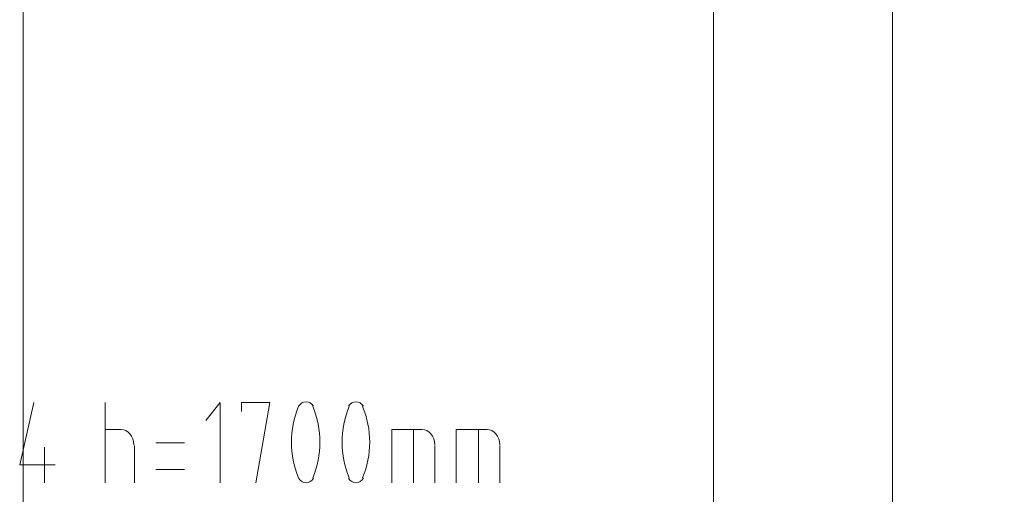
# Model space of a CAD drawing. Header units: millimetres. Extents: x 352 to 350573, y -22 to 37733.
# Tile 63 of 214: x 50262 to 52461, y 9382 to 10443. Entities that reach past the tile are written whole.
import ezdxf

# ---------------------------------------------------------------- set-up
doc = ezdxf.new("R2010")
doc.units = ezdxf.units.MM
doc.layers.add('PDF _PD-Lighting', color=7, linetype='Continuous', true_color=0xb80000)
doc.layers.add('PDF$_83$new_ifc_RVT-1-В_Этаж$01_Сводный$A-WALL', color=7, linetype='Continuous', true_color=0xdddd6e)
doc.layers.add('PDF _PD-Socket Text', color=1, linetype='Continuous')

msp = doc.modelspace()

# ---------------------------------------------------------------- linework, layer by layer
at = {"layer": 'PDF _PD-Lighting', "lineweight": 0}
msp.add_lwpolyline([(50269.7, 11866.6), (50269.7, 5783.7), (54689.6, 5783.7), (58709.7, 5783.7), (58709.7, 8294)], dxfattribs=at)
at = {"layer": 'PDF _PD-Socket Text', "lineweight": 0}
for points in [[(50293.5, 9587), (50261.7, 9447.7), (50341.3, 9447.7)], [(50452.7, 9407.9), (50452.7, 9587)], [(50709.3, 9407.9), (50709.3, 9587), (50677.4, 9547.2)], [(50788.8, 9407.9), (50820.7, 9587), (50757, 9587), (50757, 9567.1)], [(50452.7, 9527.3), (50488.5, 9527.3)], [(51093.2, 9407.9), (51093.2, 9527.3), (51160.8, 9527.3)], [(51140.9, 9407.9), (51140.9, 9527.3)], [(51236.4, 9407.9), (51236.4, 9527.3), (51306, 9527.3)], [(51286.1, 9407.9), (51286.1, 9527.3)], [(50317.4, 9487.5), (50317.4, 9407.9)], [(50518.3, 9491.5), (50518.3, 9407.9)], [(50629.7, 9497.5), (50566, 9497.5)], [(51188.7, 9491.5), (51188.7, 9407.9)], [(51333.9, 9491.5), (51333.9, 9407.9)], [(50566, 9437.8), (50629.7, 9437.8)]]:
    msp.add_lwpolyline(points, dxfattribs=at)
for centre, start, end in [((51074.3, 9498.5), 157.2403, 202.7597), ((50726.2, 9498.5), 337.2403, 22.7597), ((51187.7, 9498.5), 157.2403, 202.7597), ((50837.6, 9498.5), 337.2403, 22.7597)]:
    msp.add_arc(centre, 205.9, start, end, dxfattribs=at)
for points in [[(50901.2, 9589), (50894.6, 9589), (50888.4, 9585.2), (50884.4, 9578.9)], [(50918, 9578.9), (50914.1, 9585.2), (50907.8, 9589), (50901.2, 9589)], [(51012.6, 9589), (51006, 9589), (50999.8, 9585.2), (50995.8, 9578.9)], [(51029.4, 9578.9), (51025.5, 9585.2), (51019.2, 9589), (51012.6, 9589)], [(50516.3, 9492.5), (50516.3, 9511.7), (50503.4, 9527.3), (50487.5, 9527.3)], [(51188.7, 9492.5), (51188.7, 9511.7), (51175.7, 9527.3), (51159.8, 9527.3)], [(51333.9, 9492.5), (51333.9, 9511.7), (51320.9, 9527.3), (51305, 9527.3)], [(50884.4, 9418), (50888.4, 9411.7), (50894.6, 9407.9), (50901.2, 9407.9)], [(50901.2, 9407.9), (50907.8, 9407.9), (50914.1, 9411.7), (50918, 9418)], [(50995.8, 9418), (50999.8, 9411.7), (51006, 9407.9), (51012.6, 9407.9)], [(51012.6, 9407.9), (51019.2, 9407.9), (51025.5, 9411.7), (51029.4, 9418)]]:
    msp.add_open_spline(points, degree=3, dxfattribs=at)
at = {"layer": 'PDF$_83$new_ifc_RVT-1-В_Этаж$01_Сводный$A-WALL', "lineweight": 0}
msp.add_lwpolyline([(52211.1, 8152.8), (52211.1, 11351.4), (51811.3, 11351.4), (51811.3, 8152.8)], close=True, dxfattribs=at)

doc.saveas('drawing.dxf')
